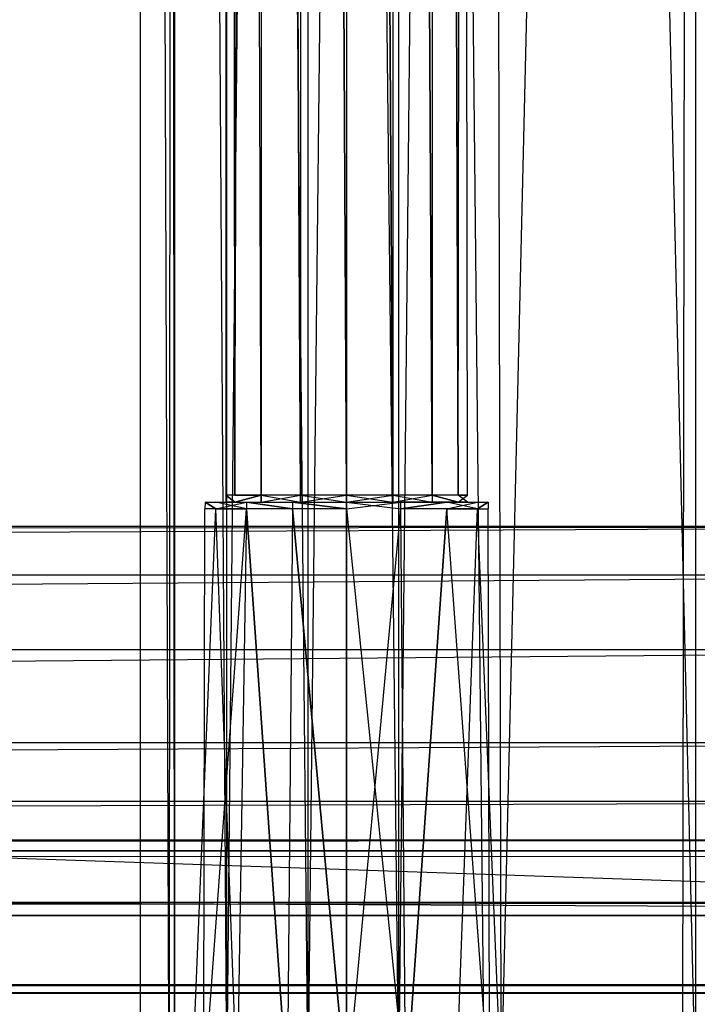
# Model space of a CAD drawing. Extents: x 0 to 1.6, y -0.5 to 0.
# Tile 80 of 184: x 0.4421 to 0.4725, y -0.4782 to -0.434. Entities that reach past the tile are written whole.
import ezdxf

# ---------------------------------------------------------------- set-up
doc = ezdxf.new("R2010")
doc.units = 0
for name, color, linetype in [('L12_KORPUS3_2___REPLACEMTFOREMP', 7, 'CONTINUOUS'), ('L1_ABDECKPL_0___REPLACEMTFOREMP', 7, 'CONTINUOUS'), ('L20_DRAWERBOXU_6___REPLACEMTFOR', 7, 'CONTINUOUS'), ('L22_DRAWERBOXU_4___REPLACEMTFOR', 7, 'CONTINUOUS'), ('L31_DRAWERBOXO_7___REPLACEMTFOR', 7, 'CONTINUOUS'), ('L3_KORPUS2_5___REPLACEMTFOREMPT', 7, 'CONTINUOUS'), ('L7_KORPUS2_3___REPLACEMTFOREMPT', 7, 'CONTINUOUS')]:
    doc.layers.add(name, color=color, linetype=linetype)

msp = doc.modelspace()

# ---------------------------------------------------------------- linework, layer by layer
at = {"layer": 'L12_KORPUS3_2___REPLACEMTFOREMP', "color": 8}
for points, invisible_edges in [([(0.002909, -0.497407), (0.002912, -0.000595), (0.9, -0.497407), (0.002909, -0.497407)], 15), ([(0.002912, -0.000597, 0.00769), (0.002909, -0.497405, 0.00769), (0.9, -0.497405, 0.00769), (0.002912, -0.000597, 0.00769)], 15), ([(0.9, -0.497407), (0.002912, -0.000595), (0.9, -0.000595), (0.9, -0.497407)], 10), ([(0.002912, -0.000597, 0.00769), (0.9, -0.497405, 0.00769), (0.9, -0.000597, 0.00769), (0.002912, -0.000597, 0.00769)], 10)]:
    msp.add_3dface(points, dxfattribs=dict(at, invisible_edges=invisible_edges))
at = {"layer": 'L1_ABDECKPL_0___REPLACEMTFOREMP', "color": 39}
for points, invisible_edges in [([(0.001665, -0.001867, 0.603242), (0.001616, -0.499911, 0.603242), (0.471779, -0.499911, 0.603242), (0.001665, -0.001867, 0.603242)], 15), ([(0.001616, -0.499908, 0.591241), (0.001665, -0.00187, 0.591241), (0.475865, -0.499908, 0.591241), (0.001616, -0.499908, 0.591241)], 15), ([(0.001665, -0.001867, 0.603242), (0.471779, -0.499911, 0.603242), (0.471779, -0.001867, 0.603242), (0.001665, -0.001867, 0.603242)], 15), ([(0.475865, -0.499908, 0.591241), (0.001665, -0.00187, 0.591241), (0.471779, -0.00187, 0.591241), (0.475865, -0.499908, 0.591241)], 15), ([(0.471779, -0.499911, 0.603242), (0.472558, -0.002646, 0.603242), (0.471779, -0.001867, 0.603242), (0.471779, -0.499911, 0.603242)], 13), ([(0.474062, -0.002692, 0.591241), (0.475865, -0.499908, 0.591241), (0.471779, -0.00187, 0.591241), (0.474062, -0.002692, 0.591241)], 13), ([(0.472558, -0.002646, 0.603242), (0.471779, -0.499911, 0.603242), (0.472558, -0.499133, 0.603242), (0.472558, -0.002646, 0.603242)], 14)]:
    msp.add_3dface(points, dxfattribs=dict(at, invisible_edges=invisible_edges))
at = {"layer": 'L20_DRAWERBOXU_6___REPLACEMTFOR', "color": 250}
for points, invisible_edges in [([(0.483985, -0.481795, 0.099493), (0.4475, -0.113855, 0.099493), (0.4475, -0.481795, 0.099493), (0.483985, -0.481795, 0.099493)], 13), ([(0.4475, -0.113855, 0.099493), (0.483985, -0.481795, 0.099493), (0.483985, -0.113855, 0.099493), (0.4475, -0.113855, 0.099493)], 14), ([(0.4475, -0.113855, 0.099493), (0.448786, -0.481795, 0.175023), (0.4475, -0.481795, 0.099493), (0.4475, -0.113855, 0.099493)], 13), ([(0.448786, -0.481795, 0.175023), (0.4475, -0.113855, 0.099493), (0.448786, -0.113855, 0.175023), (0.448786, -0.481795, 0.175023)], 14), ([(0.448786, -0.113855, 0.175023), (0.449033, -0.481795, 0.178397), (0.448786, -0.481795, 0.175023), (0.448786, -0.113855, 0.175023)], 13), ([(0.449033, -0.481795, 0.178397), (0.448786, -0.113855, 0.175023), (0.449033, -0.113855, 0.178397), (0.449033, -0.481795, 0.178397)], 14), ([(0.449033, -0.113855, 0.178397), (0.45138, -0.481795, 0.181671), (0.449033, -0.481795, 0.178397), (0.449033, -0.113855, 0.178397)], 13), ([(0.45138, -0.481795, 0.181671), (0.449033, -0.113855, 0.178397), (0.45138, -0.113855, 0.181671), (0.45138, -0.481795, 0.181671)], 14), ([(0.45138, -0.113855, 0.181671), (0.455027, -0.481795, 0.183386), (0.45138, -0.481795, 0.181671), (0.45138, -0.113855, 0.181671)], 13), ([(0.455027, -0.481795, 0.183386), (0.45138, -0.113855, 0.181671), (0.455027, -0.113855, 0.183386), (0.455027, -0.481795, 0.183386)], 14), ([(0.455027, -0.113855, 0.183386), (0.459089, -0.481795, 0.183436), (0.455027, -0.481795, 0.183386), (0.455027, -0.113855, 0.183386)], 13), ([(0.459089, -0.481795, 0.183436), (0.455027, -0.113855, 0.183386), (0.459089, -0.113855, 0.183436), (0.459089, -0.481795, 0.183436)], 14), ([(0.459089, -0.113855, 0.183436), (0.462928, -0.481795, 0.182105), (0.459089, -0.481795, 0.183436), (0.459089, -0.113855, 0.183436)], 13), ([(0.462928, -0.481795, 0.182105), (0.459089, -0.113855, 0.183436), (0.462928, -0.113855, 0.182105), (0.462928, -0.481795, 0.182105)], 14), ([(0.462928, -0.113855, 0.182105), (0.46368, -0.481795, 0.181038), (0.462928, -0.481795, 0.182105), (0.462928, -0.113855, 0.182105)], 13), ([(0.46368, -0.481795, 0.181038), (0.462928, -0.113855, 0.182105), (0.46368, -0.113855, 0.181038), (0.46368, -0.481795, 0.181038)], 14), ([(0.46368, -0.481795, 0.181038), (0.47239, -0.113855, 0.12812), (0.47239, -0.481795, 0.12812), (0.46368, -0.481795, 0.181038)], 13), ([(0.47239, -0.113855, 0.12812), (0.46368, -0.481795, 0.181038), (0.46368, -0.113855, 0.181038), (0.47239, -0.113855, 0.12812)], 14), ([(0.47239, -0.113855, 0.12812), (0.47297, -0.481795, 0.126083), (0.47239, -0.481795, 0.12812), (0.47239, -0.113855, 0.12812)], 13), ([(0.47297, -0.481795, 0.126083), (0.47239, -0.113855, 0.12812), (0.47297, -0.113855, 0.126083), (0.47297, -0.481795, 0.126083)], 14)]:
    msp.add_3dface(points, dxfattribs=dict(at, invisible_edges=invisible_edges))
at = {"layer": 'L22_DRAWERBOXU_4___REPLACEMTFOR', "color": 250}
for points, invisible_edges in [([(0.451331, -0.101395, 0.234005), (0.451744, -0.455314, 0.236077), (0.451331, -0.455314, 0.234005), (0.451331, -0.101395, 0.234005)], 13), ([(0.451744, -0.455314, 0.236077), (0.451331, -0.101395, 0.234005), (0.451744, -0.101395, 0.236077), (0.451744, -0.455314, 0.236077)], 14), ([(0.451744, -0.455314, 0.231932), (0.451331, -0.101395, 0.234005), (0.451331, -0.455314, 0.234005), (0.451744, -0.455314, 0.231932)], 13), ([(0.451331, -0.101395, 0.234005), (0.451744, -0.455314, 0.231932), (0.451744, -0.101395, 0.231932), (0.451331, -0.101395, 0.234005)], 14), ([(0.451744, -0.101395, 0.236077), (0.452919, -0.455314, 0.237834), (0.451744, -0.455314, 0.236077), (0.451744, -0.101395, 0.236077)], 13), ([(0.452919, -0.455314, 0.237834), (0.451744, -0.101395, 0.236077), (0.452919, -0.101395, 0.237834), (0.452919, -0.455314, 0.237834)], 14), ([(0.452919, -0.101395, 0.230175), (0.451744, -0.455314, 0.231932), (0.452919, -0.455314, 0.230175), (0.452919, -0.101395, 0.230175)], 13), ([(0.451744, -0.455314, 0.231932), (0.452919, -0.101395, 0.230175), (0.451744, -0.101395, 0.231932), (0.451744, -0.455314, 0.231932)], 14), ([(0.452919, -0.101395, 0.237834), (0.454677, -0.455314, 0.239008), (0.452919, -0.455314, 0.237834), (0.452919, -0.101395, 0.237834)], 13), ([(0.454677, -0.455314, 0.239008), (0.452919, -0.101395, 0.237834), (0.454677, -0.101395, 0.239008), (0.454677, -0.455314, 0.239008)], 14), ([(0.454677, -0.455314, 0.229001), (0.452919, -0.101395, 0.230175), (0.452919, -0.455314, 0.230175), (0.454677, -0.455314, 0.229001)], 13), ([(0.452919, -0.101395, 0.230175), (0.454677, -0.455314, 0.229001), (0.454677, -0.101395, 0.229001), (0.452919, -0.101395, 0.230175)], 14), ([(0.454677, -0.101395, 0.239008), (0.456751, -0.455314, 0.239421), (0.454677, -0.455314, 0.239008), (0.454677, -0.101395, 0.239008)], 13), ([(0.456751, -0.455314, 0.239421), (0.454677, -0.101395, 0.239008), (0.456751, -0.101395, 0.239421), (0.456751, -0.455314, 0.239421)], 14), ([(0.456751, -0.455314, 0.228589), (0.454677, -0.101395, 0.229001), (0.454677, -0.455314, 0.229001), (0.456751, -0.455314, 0.228589)], 13), ([(0.454677, -0.101395, 0.229001), (0.456751, -0.455314, 0.228589), (0.456751, -0.101395, 0.228589), (0.454677, -0.101395, 0.229001)], 14), ([(0.458824, -0.455314, 0.229001), (0.456751, -0.101395, 0.228589), (0.456751, -0.455314, 0.228589), (0.458824, -0.455314, 0.229001)], 13), ([(0.456751, -0.101395, 0.228589), (0.458824, -0.455314, 0.229001), (0.458824, -0.101395, 0.229001), (0.456751, -0.101395, 0.228589)], 14), ([(0.456751, -0.101395, 0.239421), (0.458824, -0.455314, 0.239008), (0.456751, -0.455314, 0.239421), (0.456751, -0.101395, 0.239421)], 13), ([(0.458824, -0.455314, 0.239008), (0.456751, -0.101395, 0.239421), (0.458824, -0.101395, 0.239008), (0.458824, -0.455314, 0.239008)], 14), ([(0.460583, -0.455314, 0.230175), (0.458824, -0.101395, 0.229001), (0.458824, -0.455314, 0.229001), (0.460583, -0.455314, 0.230175)], 13), ([(0.458824, -0.101395, 0.229001), (0.460583, -0.455314, 0.230175), (0.460583, -0.101395, 0.230175), (0.458824, -0.101395, 0.229001)], 14), ([(0.458824, -0.101395, 0.239008), (0.460583, -0.455314, 0.237834), (0.458824, -0.455314, 0.239008), (0.458824, -0.101395, 0.239008)], 13), ([(0.460583, -0.455314, 0.237834), (0.458824, -0.101395, 0.239008), (0.460583, -0.101395, 0.237834), (0.460583, -0.455314, 0.237834)], 14), ([(0.461757, -0.455314, 0.231932), (0.460583, -0.101395, 0.230175), (0.460583, -0.455314, 0.230175), (0.461757, -0.455314, 0.231932)], 13), ([(0.460583, -0.101395, 0.230175), (0.461757, -0.455314, 0.231932), (0.461757, -0.101395, 0.231932), (0.460583, -0.101395, 0.230175)], 14), ([(0.460583, -0.101395, 0.237834), (0.461757, -0.455314, 0.236077), (0.460583, -0.455314, 0.237834), (0.460583, -0.101395, 0.237834)], 13), ([(0.461757, -0.455314, 0.236077), (0.460583, -0.101395, 0.237834), (0.461757, -0.101395, 0.236077), (0.461757, -0.455314, 0.236077)], 14), ([(0.46217, -0.101395, 0.234005), (0.461757, -0.455314, 0.231932), (0.46217, -0.455314, 0.234005), (0.46217, -0.101395, 0.234005)], 13), ([(0.461757, -0.455314, 0.231932), (0.46217, -0.101395, 0.234005), (0.461757, -0.101395, 0.231932), (0.461757, -0.455314, 0.231932)], 14), ([(0.461757, -0.101395, 0.236077), (0.46217, -0.455314, 0.234005), (0.461757, -0.455314, 0.236077), (0.461757, -0.101395, 0.236077)], 13), ([(0.46217, -0.455314, 0.234005), (0.461757, -0.101395, 0.236077), (0.46217, -0.101395, 0.234005), (0.46217, -0.455314, 0.234005)], 14), ([(0.451744, -0.455626, 0.231932), (0.451331, -0.455314, 0.234005), (0.451331, -0.455626, 0.234005), (0.451744, -0.455626, 0.231932)], 13), ([(0.451331, -0.455314, 0.234005), (0.451744, -0.455626, 0.231932), (0.451744, -0.455314, 0.231932), (0.451331, -0.455314, 0.234005)], 14), ([(0.451331, -0.455314, 0.234005), (0.451744, -0.455626, 0.236077), (0.451331, -0.455626, 0.234005), (0.451331, -0.455314, 0.234005)], 13), ([(0.451744, -0.455626, 0.236077), (0.451331, -0.455314, 0.234005), (0.451744, -0.455314, 0.236077), (0.451744, -0.455626, 0.236077)], 14), ([(0.452919, -0.455314, 0.230175), (0.451744, -0.455626, 0.231932), (0.452919, -0.455626, 0.230175), (0.452919, -0.455314, 0.230175)], 13), ([(0.451744, -0.455626, 0.231932), (0.452919, -0.455314, 0.230175), (0.451744, -0.455314, 0.231932), (0.451744, -0.455626, 0.231932)], 14), ([(0.451744, -0.455626, 0.236077), (0.452919, -0.455314, 0.237834), (0.452919, -0.455626, 0.237834), (0.451744, -0.455626, 0.236077)], 13), ([(0.452919, -0.455314, 0.237834), (0.451744, -0.455626, 0.236077), (0.451744, -0.455314, 0.236077), (0.452919, -0.455314, 0.237834)], 14), ([(0.454677, -0.455626, 0.229001), (0.452919, -0.455314, 0.230175), (0.452919, -0.455626, 0.230175), (0.454677, -0.455626, 0.229001)], 13), ([(0.452919, -0.455314, 0.230175), (0.454677, -0.455626, 0.229001), (0.454677, -0.455314, 0.229001), (0.452919, -0.455314, 0.230175)], 14), ([(0.454677, -0.455314, 0.239008), (0.452919, -0.455626, 0.237834), (0.452919, -0.455314, 0.237834), (0.454677, -0.455314, 0.239008)], 13), ([(0.452919, -0.455626, 0.237834), (0.454677, -0.455314, 0.239008), (0.454677, -0.455626, 0.239008), (0.452919, -0.455626, 0.237834)], 14), ([(0.456751, -0.455626, 0.228589), (0.454677, -0.455314, 0.229001), (0.454677, -0.455626, 0.229001), (0.456751, -0.455626, 0.228589)], 13), ([(0.454677, -0.455314, 0.229001), (0.456751, -0.455626, 0.228589), (0.456751, -0.455314, 0.228589), (0.454677, -0.455314, 0.229001)], 14), ([(0.456751, -0.455314, 0.239421), (0.454677, -0.455626, 0.239008), (0.454677, -0.455314, 0.239008), (0.456751, -0.455314, 0.239421)], 13), ([(0.454677, -0.455626, 0.239008), (0.456751, -0.455314, 0.239421), (0.456751, -0.455626, 0.239421), (0.454677, -0.455626, 0.239008)], 14), ([(0.458824, -0.455314, 0.239008), (0.456751, -0.455626, 0.239421), (0.456751, -0.455314, 0.239421), (0.458824, -0.455314, 0.239008)], 13), ([(0.456751, -0.455626, 0.239421), (0.458824, -0.455314, 0.239008), (0.458824, -0.455626, 0.239008), (0.456751, -0.455626, 0.239421)], 14), ([(0.458824, -0.455626, 0.229001), (0.456751, -0.455314, 0.228589), (0.456751, -0.455626, 0.228589), (0.458824, -0.455626, 0.229001)], 13), ([(0.456751, -0.455314, 0.228589), (0.458824, -0.455626, 0.229001), (0.458824, -0.455314, 0.229001), (0.456751, -0.455314, 0.228589)], 14), ([(0.460583, -0.455314, 0.237834), (0.458824, -0.455626, 0.239008), (0.458824, -0.455314, 0.239008), (0.460583, -0.455314, 0.237834)], 13), ([(0.458824, -0.455626, 0.239008), (0.460583, -0.455314, 0.237834), (0.460583, -0.455626, 0.237834), (0.458824, -0.455626, 0.239008)], 14), ([(0.460583, -0.455626, 0.230175), (0.458824, -0.455314, 0.229001), (0.458824, -0.455626, 0.229001), (0.460583, -0.455626, 0.230175)], 13), ([(0.458824, -0.455314, 0.229001), (0.460583, -0.455626, 0.230175), (0.460583, -0.455314, 0.230175), (0.458824, -0.455314, 0.229001)], 14), ([(0.460583, -0.455314, 0.237834), (0.461757, -0.455626, 0.236077), (0.460583, -0.455626, 0.237834), (0.460583, -0.455314, 0.237834)], 13), ([(0.461757, -0.455626, 0.236077), (0.460583, -0.455314, 0.237834), (0.461757, -0.455314, 0.236077), (0.461757, -0.455626, 0.236077)], 14), ([(0.461757, -0.455626, 0.231932), (0.460583, -0.455314, 0.230175), (0.460583, -0.455626, 0.230175), (0.461757, -0.455626, 0.231932)], 13), ([(0.460583, -0.455314, 0.230175), (0.461757, -0.455626, 0.231932), (0.461757, -0.455314, 0.231932), (0.460583, -0.455314, 0.230175)], 14), ([(0.461757, -0.455314, 0.236077), (0.46217, -0.455626, 0.234005), (0.461757, -0.455626, 0.236077), (0.461757, -0.455314, 0.236077)], 13), ([(0.46217, -0.455626, 0.234005), (0.461757, -0.455314, 0.236077), (0.46217, -0.455314, 0.234005), (0.46217, -0.455626, 0.234005)], 14), ([(0.46217, -0.455314, 0.234005), (0.461757, -0.455626, 0.231932), (0.46217, -0.455626, 0.234005), (0.46217, -0.455314, 0.234005)], 13), ([(0.461757, -0.455626, 0.231932), (0.46217, -0.455314, 0.234005), (0.461757, -0.455314, 0.231932), (0.461757, -0.455626, 0.231932)], 14), ([(0.450881, -0.455931, 0.231575), (0.450404, -0.455626, 0.234005), (0.450397, -0.455931, 0.234005), (0.450881, -0.455931, 0.231575)], 13), ([(0.450404, -0.455626, 0.234005), (0.450881, -0.455931, 0.236435), (0.450397, -0.455931, 0.234005), (0.450404, -0.455626, 0.234005)], 13), ([(0.451744, -0.455626, 0.231932), (0.450404, -0.455626, 0.234005), (0.450887, -0.455626, 0.231578), (0.451744, -0.455626, 0.231932)], 13), ([(0.450404, -0.455626, 0.234005), (0.451744, -0.455626, 0.231932), (0.451331, -0.455626, 0.234005), (0.450404, -0.455626, 0.234005)], 14), ([(0.451744, -0.455626, 0.236077), (0.450404, -0.455626, 0.234005), (0.451331, -0.455626, 0.234005), (0.451744, -0.455626, 0.236077)], 13), ([(0.450404, -0.455626, 0.234005), (0.451744, -0.455626, 0.236077), (0.450887, -0.455626, 0.236432), (0.450404, -0.455626, 0.234005)], 14), ([(0.450404, -0.455626, 0.234005), (0.450881, -0.455931, 0.231575), (0.450887, -0.455626, 0.231578), (0.450404, -0.455626, 0.234005)], 14), ([(0.450881, -0.455931, 0.236435), (0.450404, -0.455626, 0.234005), (0.450887, -0.455626, 0.236432), (0.450881, -0.455931, 0.236435)], 14), ([(0.452263, -0.455626, 0.22952), (0.450881, -0.455931, 0.231575), (0.452258, -0.455931, 0.229515), (0.452263, -0.455626, 0.22952)], 13), ([(0.450881, -0.455931, 0.231575), (0.452263, -0.455626, 0.22952), (0.450887, -0.455626, 0.231578), (0.450881, -0.455931, 0.231575)], 14), ([(0.450887, -0.455626, 0.236432), (0.452258, -0.455931, 0.238494), (0.450881, -0.455931, 0.236435), (0.450887, -0.455626, 0.236432)], 13), ([(0.452919, -0.455626, 0.237834), (0.450887, -0.455626, 0.236432), (0.451744, -0.455626, 0.236077), (0.452919, -0.455626, 0.237834)], 13), ([(0.450887, -0.455626, 0.236432), (0.452919, -0.455626, 0.237834), (0.452263, -0.455626, 0.23849), (0.450887, -0.455626, 0.236432)], 14), ([(0.452919, -0.455626, 0.230175), (0.450887, -0.455626, 0.231578), (0.452263, -0.455626, 0.22952), (0.452919, -0.455626, 0.230175)], 13), ([(0.450887, -0.455626, 0.231578), (0.452919, -0.455626, 0.230175), (0.451744, -0.455626, 0.231932), (0.450887, -0.455626, 0.231578)], 14), ([(0.452258, -0.455931, 0.238494), (0.450887, -0.455626, 0.236432), (0.452263, -0.455626, 0.23849), (0.452258, -0.455931, 0.238494)], 14), ([(0.454319, -0.455931, 0.228139), (0.452263, -0.455626, 0.22952), (0.452258, -0.455931, 0.229515), (0.454319, -0.455931, 0.228139)], 13), ([(0.452263, -0.455626, 0.23849), (0.454319, -0.455931, 0.239871), (0.452258, -0.455931, 0.238494), (0.452263, -0.455626, 0.23849)], 13), ([(0.454677, -0.455626, 0.239008), (0.452263, -0.455626, 0.23849), (0.452919, -0.455626, 0.237834), (0.454677, -0.455626, 0.239008)], 13), ([(0.452263, -0.455626, 0.23849), (0.454677, -0.455626, 0.239008), (0.454322, -0.455626, 0.239865), (0.452263, -0.455626, 0.23849)], 14), ([(0.454677, -0.455626, 0.229001), (0.452263, -0.455626, 0.22952), (0.454322, -0.455626, 0.228145), (0.454677, -0.455626, 0.229001)], 13), ([(0.452263, -0.455626, 0.22952), (0.454677, -0.455626, 0.229001), (0.452919, -0.455626, 0.230175), (0.452263, -0.455626, 0.22952)], 14), ([(0.452263, -0.455626, 0.22952), (0.454319, -0.455931, 0.228139), (0.454322, -0.455626, 0.228145), (0.452263, -0.455626, 0.22952)], 14), ([(0.454319, -0.455931, 0.239871), (0.452263, -0.455626, 0.23849), (0.454322, -0.455626, 0.239865), (0.454319, -0.455931, 0.239871)], 14), ([(0.454322, -0.455626, 0.239865), (0.456751, -0.455931, 0.240354), (0.454319, -0.455931, 0.239871), (0.454322, -0.455626, 0.239865)], 13), ([(0.456751, -0.455931, 0.227656), (0.454322, -0.455626, 0.228145), (0.454319, -0.455931, 0.228139), (0.456751, -0.455931, 0.227656)], 13), ([(0.456751, -0.455626, 0.228589), (0.454322, -0.455626, 0.228145), (0.456751, -0.455626, 0.227662), (0.456751, -0.455626, 0.228589)], 13), ([(0.454322, -0.455626, 0.228145), (0.456751, -0.455626, 0.228589), (0.454677, -0.455626, 0.229001), (0.454322, -0.455626, 0.228145)], 14), ([(0.456751, -0.455626, 0.239421), (0.454322, -0.455626, 0.239865), (0.454677, -0.455626, 0.239008), (0.456751, -0.455626, 0.239421)], 13), ([(0.454322, -0.455626, 0.239865), (0.456751, -0.455626, 0.239421), (0.456751, -0.455626, 0.240347), (0.454322, -0.455626, 0.239865)], 14), ([(0.456751, -0.455931, 0.240354), (0.454322, -0.455626, 0.239865), (0.456751, -0.455626, 0.240347), (0.456751, -0.455931, 0.240354)], 14), ([(0.454322, -0.455626, 0.228145), (0.456751, -0.455931, 0.227656), (0.456751, -0.455626, 0.227662), (0.454322, -0.455626, 0.228145)], 14), ([(0.459179, -0.455626, 0.228145), (0.456751, -0.455626, 0.228589), (0.456751, -0.455626, 0.227662), (0.459179, -0.455626, 0.228145)], 13), ([(0.456751, -0.455626, 0.228589), (0.459179, -0.455626, 0.228145), (0.458824, -0.455626, 0.229001), (0.456751, -0.455626, 0.228589)], 14), ([(0.459179, -0.455626, 0.239865), (0.456751, -0.455626, 0.239421), (0.458824, -0.455626, 0.239008), (0.459179, -0.455626, 0.239865)], 13), ([(0.456751, -0.455626, 0.239421), (0.459179, -0.455626, 0.239865), (0.456751, -0.455626, 0.240347), (0.456751, -0.455626, 0.239421)], 14), ([(0.459179, -0.455626, 0.239865), (0.456751, -0.455931, 0.240354), (0.456751, -0.455626, 0.240347), (0.459179, -0.455626, 0.239865)], 13), ([(0.456751, -0.455931, 0.240354), (0.459179, -0.455626, 0.239865), (0.459182, -0.455931, 0.239871), (0.456751, -0.455931, 0.240354)], 14), ([(0.459182, -0.455931, 0.228139), (0.456751, -0.455626, 0.227662), (0.456751, -0.455931, 0.227656), (0.459182, -0.455931, 0.228139)], 13), ([(0.456751, -0.455626, 0.227662), (0.459182, -0.455931, 0.228139), (0.459179, -0.455626, 0.228145), (0.456751, -0.455626, 0.227662)], 14), ([(0.461238, -0.455626, 0.22952), (0.458824, -0.455626, 0.229001), (0.459179, -0.455626, 0.228145), (0.461238, -0.455626, 0.22952)], 13), ([(0.458824, -0.455626, 0.229001), (0.461238, -0.455626, 0.22952), (0.460583, -0.455626, 0.230175), (0.458824, -0.455626, 0.229001)], 14), ([(0.461238, -0.455626, 0.23849), (0.458824, -0.455626, 0.239008), (0.460583, -0.455626, 0.237834), (0.461238, -0.455626, 0.23849)], 13), ([(0.458824, -0.455626, 0.239008), (0.461238, -0.455626, 0.23849), (0.459179, -0.455626, 0.239865), (0.458824, -0.455626, 0.239008)], 14), ([(0.461238, -0.455626, 0.23849), (0.459182, -0.455931, 0.239871), (0.459179, -0.455626, 0.239865), (0.461238, -0.455626, 0.23849)], 13), ([(0.459182, -0.455931, 0.228139), (0.461238, -0.455626, 0.22952), (0.459179, -0.455626, 0.228145), (0.459182, -0.455931, 0.228139)], 13), ([(0.459182, -0.455931, 0.239871), (0.461238, -0.455626, 0.23849), (0.461243, -0.455931, 0.238494), (0.459182, -0.455931, 0.239871)], 14), ([(0.461238, -0.455626, 0.22952), (0.459182, -0.455931, 0.228139), (0.461243, -0.455931, 0.229515), (0.461238, -0.455626, 0.22952)], 14), ([(0.462614, -0.455626, 0.231578), (0.460583, -0.455626, 0.230175), (0.461238, -0.455626, 0.22952), (0.462614, -0.455626, 0.231578)], 13), ([(0.460583, -0.455626, 0.230175), (0.462614, -0.455626, 0.231578), (0.461757, -0.455626, 0.231932), (0.460583, -0.455626, 0.230175)], 14), ([(0.462614, -0.455626, 0.236432), (0.460583, -0.455626, 0.237834), (0.461757, -0.455626, 0.236077), (0.462614, -0.455626, 0.236432)], 13), ([(0.460583, -0.455626, 0.237834), (0.462614, -0.455626, 0.236432), (0.461238, -0.455626, 0.23849), (0.460583, -0.455626, 0.237834)], 14), ([(0.461243, -0.455931, 0.229515), (0.462614, -0.455626, 0.231578), (0.461238, -0.455626, 0.22952), (0.461243, -0.455931, 0.229515)], 14), ([(0.461238, -0.455626, 0.23849), (0.46262, -0.455931, 0.236435), (0.461243, -0.455931, 0.238494), (0.461238, -0.455626, 0.23849)], 13), ([(0.46262, -0.455931, 0.236435), (0.461238, -0.455626, 0.23849), (0.462614, -0.455626, 0.236432), (0.46262, -0.455931, 0.236435)], 14), ([(0.462614, -0.455626, 0.231578), (0.461243, -0.455931, 0.229515), (0.46262, -0.455931, 0.231575), (0.462614, -0.455626, 0.231578)], 13), ([(0.463097, -0.455626, 0.234005), (0.461757, -0.455626, 0.231932), (0.462614, -0.455626, 0.231578), (0.463097, -0.455626, 0.234005)], 13), ([(0.461757, -0.455626, 0.231932), (0.463097, -0.455626, 0.234005), (0.46217, -0.455626, 0.234005), (0.461757, -0.455626, 0.231932)], 14), ([(0.46217, -0.455626, 0.234005), (0.462614, -0.455626, 0.236432), (0.461757, -0.455626, 0.236077), (0.46217, -0.455626, 0.234005)], 14), ([(0.462614, -0.455626, 0.236432), (0.46217, -0.455626, 0.234005), (0.463097, -0.455626, 0.234005), (0.462614, -0.455626, 0.236432)], 13), ([(0.46262, -0.455931, 0.231575), (0.463097, -0.455626, 0.234005), (0.462614, -0.455626, 0.231578), (0.46262, -0.455931, 0.231575)], 14), ([(0.463097, -0.455626, 0.234005), (0.46262, -0.455931, 0.236435), (0.462614, -0.455626, 0.236432), (0.463097, -0.455626, 0.234005)], 14), ([(0.463097, -0.455626, 0.234005), (0.46262, -0.455931, 0.231575), (0.463104, -0.455931, 0.234005), (0.463097, -0.455626, 0.234005)], 13), ([(0.46262, -0.455931, 0.236435), (0.463097, -0.455626, 0.234005), (0.463104, -0.455931, 0.234005), (0.46262, -0.455931, 0.236435)], 13), ([(0.450397, -0.455931, 0.234005), (0.450341, -0.482094, 0.236658), (0.449813, -0.482094, 0.234005), (0.450397, -0.455931, 0.234005)], 13), ([(0.450881, -0.455931, 0.231575), (0.449813, -0.482094, 0.234005), (0.450341, -0.482094, 0.231352), (0.450881, -0.455931, 0.231575)], 13), ([(0.449813, -0.482094, 0.234005), (0.450881, -0.455931, 0.231575), (0.450397, -0.455931, 0.234005), (0.449813, -0.482094, 0.234005)], 14), ([(0.450341, -0.482094, 0.236658), (0.450397, -0.455931, 0.234005), (0.450881, -0.455931, 0.236435), (0.450341, -0.482094, 0.236658)], 14), ([(0.450881, -0.455931, 0.236435), (0.451845, -0.482094, 0.238907), (0.450341, -0.482094, 0.236658), (0.450881, -0.455931, 0.236435)], 13), ([(0.452258, -0.455931, 0.229515), (0.450341, -0.482094, 0.231352), (0.451845, -0.482094, 0.229103), (0.452258, -0.455931, 0.229515)], 13), ([(0.450341, -0.482094, 0.231352), (0.452258, -0.455931, 0.229515), (0.450881, -0.455931, 0.231575), (0.450341, -0.482094, 0.231352)], 14), ([(0.451845, -0.482094, 0.238907), (0.450881, -0.455931, 0.236435), (0.452258, -0.455931, 0.238494), (0.451845, -0.482094, 0.238907)], 14), ([(0.452258, -0.455931, 0.238494), (0.454096, -0.482094, 0.24041), (0.451845, -0.482094, 0.238907), (0.452258, -0.455931, 0.238494)], 13), ([(0.454096, -0.482094, 0.2276), (0.452258, -0.455931, 0.229515), (0.451845, -0.482094, 0.229103), (0.454096, -0.482094, 0.2276)], 13), ([(0.454096, -0.482094, 0.24041), (0.452258, -0.455931, 0.238494), (0.454319, -0.455931, 0.239871), (0.454096, -0.482094, 0.24041)], 14), ([(0.452258, -0.455931, 0.229515), (0.454096, -0.482094, 0.2276), (0.454319, -0.455931, 0.228139), (0.452258, -0.455931, 0.229515)], 14), ([(0.456751, -0.482094, 0.227072), (0.454319, -0.455931, 0.228139), (0.454096, -0.482094, 0.2276), (0.456751, -0.482094, 0.227072)], 13), ([(0.454319, -0.455931, 0.239871), (0.456751, -0.482094, 0.240938), (0.454096, -0.482094, 0.24041), (0.454319, -0.455931, 0.239871)], 13), ([(0.454319, -0.455931, 0.228139), (0.456751, -0.482094, 0.227072), (0.456751, -0.455931, 0.227656), (0.454319, -0.455931, 0.228139)], 14), ([(0.456751, -0.482094, 0.240938), (0.454319, -0.455931, 0.239871), (0.456751, -0.455931, 0.240354), (0.456751, -0.482094, 0.240938)], 14), ([(0.459405, -0.482094, 0.2276), (0.456751, -0.455931, 0.227656), (0.456751, -0.482094, 0.227072), (0.459405, -0.482094, 0.2276)], 13), ([(0.456751, -0.455931, 0.227656), (0.459405, -0.482094, 0.2276), (0.459182, -0.455931, 0.228139), (0.456751, -0.455931, 0.227656)], 14), ([(0.459182, -0.455931, 0.239871), (0.456751, -0.482094, 0.240938), (0.456751, -0.455931, 0.240354), (0.459182, -0.455931, 0.239871)], 13), ([(0.456751, -0.482094, 0.240938), (0.459182, -0.455931, 0.239871), (0.459405, -0.482094, 0.24041), (0.456751, -0.482094, 0.240938)], 14), ([(0.459405, -0.482094, 0.2276), (0.461243, -0.455931, 0.229515), (0.459182, -0.455931, 0.228139), (0.459405, -0.482094, 0.2276)], 13), ([(0.461243, -0.455931, 0.238494), (0.459405, -0.482094, 0.24041), (0.459182, -0.455931, 0.239871), (0.461243, -0.455931, 0.238494)], 13), ([(0.461243, -0.455931, 0.229515), (0.459405, -0.482094, 0.2276), (0.461656, -0.482094, 0.229103), (0.461243, -0.455931, 0.229515)], 14), ([(0.459405, -0.482094, 0.24041), (0.461243, -0.455931, 0.238494), (0.461656, -0.482094, 0.238907), (0.459405, -0.482094, 0.24041)], 14), ([(0.461243, -0.455931, 0.238494), (0.46316, -0.482094, 0.236658), (0.461656, -0.482094, 0.238907), (0.461243, -0.455931, 0.238494)], 13), ([(0.46316, -0.482094, 0.236658), (0.461243, -0.455931, 0.238494), (0.46262, -0.455931, 0.236435), (0.46316, -0.482094, 0.236658)], 14), ([(0.461656, -0.482094, 0.229103), (0.46262, -0.455931, 0.231575), (0.461243, -0.455931, 0.229515), (0.461656, -0.482094, 0.229103)], 14), ([(0.46262, -0.455931, 0.231575), (0.461656, -0.482094, 0.229103), (0.46316, -0.482094, 0.231352), (0.46262, -0.455931, 0.231575)], 13), ([(0.46262, -0.455931, 0.236435), (0.463688, -0.482094, 0.234005), (0.46316, -0.482094, 0.236658), (0.46262, -0.455931, 0.236435)], 13), ([(0.463688, -0.482094, 0.234005), (0.46262, -0.455931, 0.236435), (0.463104, -0.455931, 0.234005), (0.463688, -0.482094, 0.234005)], 14), ([(0.46316, -0.482094, 0.231352), (0.463104, -0.455931, 0.234005), (0.46262, -0.455931, 0.231575), (0.46316, -0.482094, 0.231352)], 14), ([(0.463104, -0.455931, 0.234005), (0.46316, -0.482094, 0.231352), (0.463688, -0.482094, 0.234005), (0.463104, -0.455931, 0.234005)], 13)]:
    msp.add_3dface(points, dxfattribs=dict(at, invisible_edges=invisible_edges))
at = {"layer": 'L31_DRAWERBOXO_7___REPLACEMTFOR', "color": 250}
for points, invisible_edges in [([(0.483985, -0.481792, 0.377864), (0.4475, -0.113855, 0.377864), (0.4475, -0.481792, 0.377864), (0.483985, -0.481792, 0.377864)], 13), ([(0.4475, -0.113855, 0.377864), (0.483985, -0.481792, 0.377864), (0.483985, -0.113855, 0.377864), (0.4475, -0.113855, 0.377864)], 14), ([(0.4475, -0.113855, 0.377864), (0.448786, -0.481792, 0.453394), (0.4475, -0.481792, 0.377864), (0.4475, -0.113855, 0.377864)], 13), ([(0.448786, -0.481792, 0.453394), (0.4475, -0.113855, 0.377864), (0.448786, -0.113855, 0.453394), (0.448786, -0.481792, 0.453394)], 14), ([(0.448786, -0.481792, 0.453394), (0.449033, -0.113855, 0.456767), (0.449033, -0.481792, 0.456767), (0.448786, -0.481792, 0.453394)], 13), ([(0.449033, -0.113855, 0.456767), (0.448786, -0.481792, 0.453394), (0.448786, -0.113855, 0.453394), (0.449033, -0.113855, 0.456767)], 14), ([(0.449033, -0.113855, 0.456767), (0.45138, -0.481792, 0.460041), (0.449033, -0.481792, 0.456767), (0.449033, -0.113855, 0.456767)], 13), ([(0.45138, -0.481792, 0.460041), (0.449033, -0.113855, 0.456767), (0.45138, -0.113855, 0.460042), (0.45138, -0.481792, 0.460041)], 14), ([(0.455027, -0.113855, 0.461757), (0.45138, -0.481792, 0.460041), (0.45138, -0.113855, 0.460042), (0.455027, -0.113855, 0.461757)], 13), ([(0.45138, -0.481792, 0.460041), (0.455027, -0.113855, 0.461757), (0.455027, -0.481792, 0.461757), (0.45138, -0.481792, 0.460041)], 14), ([(0.459089, -0.113855, 0.461806), (0.455027, -0.481792, 0.461757), (0.455027, -0.113855, 0.461757), (0.459089, -0.113855, 0.461806)], 13), ([(0.455027, -0.481792, 0.461757), (0.459089, -0.113855, 0.461806), (0.459089, -0.481792, 0.461806), (0.455027, -0.481792, 0.461757)], 14), ([(0.462928, -0.113855, 0.460476), (0.459089, -0.481792, 0.461806), (0.459089, -0.113855, 0.461806), (0.462928, -0.113855, 0.460476)], 13), ([(0.459089, -0.481792, 0.461806), (0.462928, -0.113855, 0.460476), (0.462928, -0.481792, 0.460476), (0.459089, -0.481792, 0.461806)], 14), ([(0.462928, -0.113855, 0.460476), (0.46368, -0.481792, 0.459409), (0.462928, -0.481792, 0.460476), (0.462928, -0.113855, 0.460476)], 13), ([(0.46368, -0.481792, 0.459409), (0.462928, -0.113855, 0.460476), (0.46368, -0.113855, 0.459409), (0.46368, -0.481792, 0.459409)], 14), ([(0.46368, -0.113855, 0.459409), (0.47239, -0.481792, 0.406491), (0.46368, -0.481792, 0.459409), (0.46368, -0.113855, 0.459409)], 13), ([(0.47239, -0.481792, 0.406491), (0.46368, -0.113855, 0.459409), (0.47239, -0.113855, 0.406491), (0.47239, -0.481792, 0.406491)], 14), ([(0.47239, -0.113855, 0.406491), (0.47297, -0.481792, 0.404454), (0.47239, -0.481792, 0.406491), (0.47239, -0.113855, 0.406491)], 13), ([(0.47297, -0.481792, 0.404454), (0.47239, -0.113855, 0.406491), (0.47297, -0.113855, 0.404454), (0.47297, -0.481792, 0.404454)], 14)]:
    msp.add_3dface(points, dxfattribs=dict(at, invisible_edges=invisible_edges))
at = {"layer": 'L3_KORPUS2_5___REPLACEMTFOREMPT', "color": 250}
for points, invisible_edges in [([(0.412383, -0.068446, 0.006866), (0.943741, -0.477287, 0.006866), (0.412383, -0.477287, 0.006866), (0.412383, -0.068446, 0.006866)], 13), ([(0.943741, -0.477287, 0.006866), (0.412383, -0.068446, 0.006866), (0.943741, -0.068446, 0.006866), (0.943741, -0.477287, 0.006866)], 14), ([(0.943741, -0.477287, 0.024322), (0.412383, -0.068446, 0.024322), (0.412383, -0.477287, 0.024322), (0.943741, -0.477287, 0.024322)], 13), ([(0.412383, -0.068446, 0.024322), (0.943741, -0.477287, 0.024322), (0.943741, -0.068446, 0.024322), (0.412383, -0.068446, 0.024322)], 14), ([(0.943741, -0.477649, 0.024322), (0.412383, -0.477287, 0.024322), (0.412383, -0.477649, 0.024322), (0.943741, -0.477649, 0.024322)], 13), ([(0.412383, -0.477287, 0.024322), (0.943741, -0.477649, 0.024322), (0.943741, -0.477287, 0.024322), (0.412383, -0.477287, 0.024322)], 14), ([(0.943741, -0.477287, 0.006866), (0.412383, -0.477649, 0.006866), (0.412383, -0.477287, 0.006866), (0.943741, -0.477287, 0.006866)], 13), ([(0.412383, -0.477649, 0.006866), (0.943741, -0.477287, 0.006866), (0.943741, -0.477649, 0.006866), (0.412383, -0.477649, 0.006866)], 14), ([(0.943741, -0.477649, 0.00749), (0.412383, -0.477649, 0.023923), (0.412383, -0.477649, 0.00749), (0.943741, -0.477649, 0.00749)], 13), ([(0.412383, -0.477649, 0.023923), (0.943741, -0.477649, 0.00749), (0.943741, -0.477649, 0.023923), (0.412383, -0.477649, 0.023923)], 14), ([(0.943741, -0.477649, 0.006866), (0.412383, -0.477649, 0.00749), (0.412383, -0.477649, 0.006866), (0.943741, -0.477649, 0.006866)], 13), ([(0.412383, -0.477649, 0.00749), (0.943741, -0.477649, 0.006866), (0.943741, -0.477649, 0.00749), (0.412383, -0.477649, 0.00749)], 14), ([(0.943741, -0.477649, 0.023923), (0.412383, -0.477649, 0.024322), (0.412383, -0.477649, 0.023923), (0.943741, -0.477649, 0.023923)], 13), ([(0.412383, -0.477649, 0.024322), (0.943741, -0.477649, 0.023923), (0.943741, -0.477649, 0.024322), (0.412383, -0.477649, 0.024322)], 14)]:
    msp.add_3dface(points, dxfattribs=dict(at, invisible_edges=invisible_edges))
at = {"layer": 'L7_KORPUS2_3___REPLACEMTFOREMPT', "color": 250}
for points, invisible_edges in [([(0.02052, -0.456715, 0.473584), (0.5, -0.456715, 0.472817), (0.02052, -0.456715, 0.472817), (0.02052, -0.456715, 0.473584)], 13), ([(0.5, -0.456715, 0.472817), (0.02052, -0.456715, 0.473584), (0.5, -0.456715, 0.473584), (0.5, -0.456715, 0.472817)], 14), ([(0.5, -0.456715, 0.472817), (0.02052, -0.457221, 0.472817), (0.02052, -0.456715, 0.472817), (0.5, -0.456715, 0.472817)], 13), ([(0.02052, -0.457221, 0.472817), (0.5, -0.456715, 0.472817), (0.5, -0.457221, 0.472817), (0.02052, -0.457221, 0.472817)], 14), ([(0.02052, -0.458902, 0.527803), (0.5, -0.456715, 0.524414), (0.02052, -0.456715, 0.524414), (0.02052, -0.458902, 0.527803)], 13), ([(0.5, -0.456715, 0.524414), (0.02052, -0.458902, 0.527803), (0.5, -0.458902, 0.527803), (0.5, -0.456715, 0.524414)], 14), ([(0.02052, -0.456715, 0.520115), (0.5, -0.456715, 0.473584), (0.02052, -0.456715, 0.473584), (0.02052, -0.456715, 0.520115)], 13), ([(0.5, -0.456715, 0.473584), (0.02052, -0.456715, 0.520115), (0.5, -0.456715, 0.520115), (0.5, -0.456715, 0.473584)], 14), ([(0.02052, -0.456715, 0.524414), (0.5, -0.456715, 0.520115), (0.02052, -0.456715, 0.520115), (0.02052, -0.456715, 0.524414)], 13), ([(0.5, -0.456715, 0.520115), (0.02052, -0.456715, 0.524414), (0.5, -0.456715, 0.524414), (0.5, -0.456715, 0.520115)], 14), ([(0.02052, -0.457221, 0.472817), (0.5, -0.473592, 0.472817), (0.02052, -0.473592, 0.472817), (0.02052, -0.457221, 0.472817)], 13), ([(0.5, -0.473592, 0.472817), (0.02052, -0.457221, 0.472817), (0.5, -0.457221, 0.472817), (0.5, -0.473592, 0.472817)], 14), ([(0.02052, -0.462259, 0.533004), (0.5, -0.458902, 0.527803), (0.02052, -0.458902, 0.527803), (0.02052, -0.462259, 0.533004)], 13), ([(0.5, -0.458902, 0.527803), (0.02052, -0.462259, 0.533004), (0.5, -0.462259, 0.533004), (0.5, -0.458902, 0.527803)], 14), ([(0.02052, -0.466422, 0.542125), (0.5, -0.462259, 0.533004), (0.02052, -0.462259, 0.533004), (0.02052, -0.466422, 0.542125)], 13), ([(0.5, -0.462259, 0.533004), (0.02052, -0.466422, 0.542125), (0.5, -0.466422, 0.542125), (0.5, -0.462259, 0.533004)], 14), ([(0.02052, -0.46906, 0.553784), (0.5, -0.466422, 0.542125), (0.02052, -0.466422, 0.542125), (0.02052, -0.46906, 0.553784)], 13), ([(0.5, -0.466422, 0.542125), (0.02052, -0.46906, 0.553784), (0.5, -0.46906, 0.553784), (0.5, -0.466422, 0.542125)], 14), ([(0.02052, -0.47079, 0.565518), (0.5, -0.46906, 0.553784), (0.02052, -0.46906, 0.553784), (0.02052, -0.47079, 0.565518)], 13), ([(0.5, -0.46906, 0.553784), (0.02052, -0.47079, 0.565518), (0.5, -0.47079, 0.565518), (0.5, -0.46906, 0.553784)], 14), ([(0.02052, -0.471275, 0.57516), (0.5, -0.47079, 0.565518), (0.02052, -0.47079, 0.565518), (0.02052, -0.471275, 0.57516)], 13), ([(0.5, -0.47079, 0.565518), (0.02052, -0.471275, 0.57516), (0.5, -0.471275, 0.57516), (0.5, -0.47079, 0.565518)], 14), ([(0.02052, -0.471318, 0.576011), (0.5, -0.471275, 0.57516), (0.02052, -0.471275, 0.57516), (0.02052, -0.471318, 0.576011)], 13), ([(0.5, -0.471275, 0.57516), (0.02052, -0.471318, 0.576011), (0.5, -0.471318, 0.576011), (0.5, -0.471275, 0.57516)], 14), ([(0.5, -0.471542, 0.576011), (0.02052, -0.471318, 0.576011), (0.02052, -0.471542, 0.576011), (0.5, -0.471542, 0.576011)], 13), ([(0.02052, -0.471318, 0.576011), (0.5, -0.471542, 0.576011), (0.5, -0.471318, 0.576011), (0.02052, -0.471318, 0.576011)], 14), ([(0.5, -0.473886, 0.576011), (0.02052, -0.471542, 0.576011), (0.02052, -0.473886, 0.576011), (0.5, -0.473886, 0.576011)], 13), ([(0.02052, -0.471542, 0.576011), (0.5, -0.473886, 0.576011), (0.5, -0.471542, 0.576011), (0.02052, -0.471542, 0.576011)], 14), ([(0.5, -0.473592, 0.472817), (0.02052, -0.474171, 0.472817), (0.02052, -0.473592, 0.472817), (0.5, -0.473592, 0.472817)], 13), ([(0.02052, -0.474171, 0.472817), (0.5, -0.473592, 0.472817), (0.5, -0.474171, 0.472817), (0.02052, -0.474171, 0.472817)], 14), ([(0.5, -0.474171, 0.576011), (0.02052, -0.473886, 0.576011), (0.02052, -0.474171, 0.576011), (0.5, -0.474171, 0.576011)], 13), ([(0.02052, -0.473886, 0.576011), (0.5, -0.474171, 0.576011), (0.5, -0.473886, 0.576011), (0.02052, -0.473886, 0.576011)], 14), ([(0.5, -0.474171, 0.47378), (0.02052, -0.474171, 0.472817), (0.5, -0.474171, 0.472817), (0.5, -0.474171, 0.47378)], 13), ([(0.02052, -0.474171, 0.472817), (0.5, -0.474171, 0.47378), (0.02052, -0.474171, 0.47378), (0.02052, -0.474171, 0.472817)], 14), ([(0.5, -0.474171, 0.575409), (0.02052, -0.474171, 0.47378), (0.5, -0.474171, 0.47378), (0.5, -0.474171, 0.575409)], 13), ([(0.02052, -0.474171, 0.47378), (0.5, -0.474171, 0.575409), (0.02052, -0.474171, 0.575409), (0.02052, -0.474171, 0.47378)], 14), ([(0.5, -0.474171, 0.576011), (0.02052, -0.474171, 0.575409), (0.5, -0.474171, 0.575409), (0.5, -0.474171, 0.576011)], 13), ([(0.02052, -0.474171, 0.575409), (0.5, -0.474171, 0.576011), (0.02052, -0.474171, 0.576011), (0.02052, -0.474171, 0.575409)], 14)]:
    msp.add_3dface(points, dxfattribs=dict(at, invisible_edges=invisible_edges))

doc.saveas('drawing.dxf')
